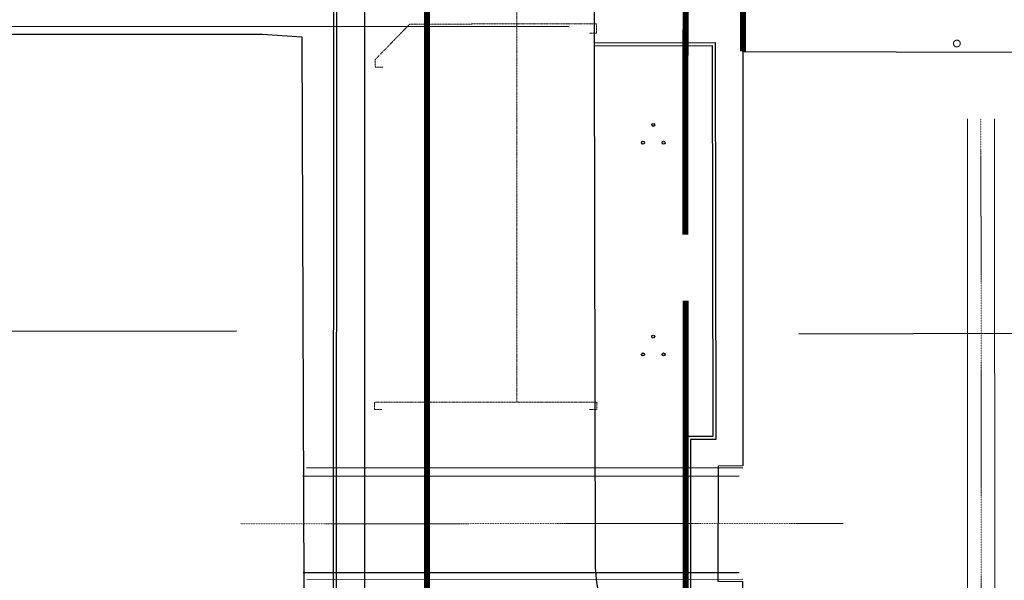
# Model space of a CAD drawing. Header units: metres. Extents: x -270273 to 328371, y -146885 to 591473.
# Tile 67 of 256: x -94928 to -62245, y -8417 to 10192. Entities that reach past the tile are written whole.
import ezdxf
from ezdxf.lldxf.tags import DXFTag

# ---------------------------------------------------------------- set-up
doc = ezdxf.new("R2010")
doc.units = ezdxf.units.M
doc.header["$PDMODE"] = 1
for name, pattern in [('DASHED', [19.05, 12.7, -6.35]), ('RI-AWZI_PROCESLEIDING', [18.45, 6, -1.8, 1.75, -1.8, 1.75, -1.8, 1.75, -1.8]), ('RI-AWZI_SLIBLEIDING', [11, 5, -3, 0, -3]), ('RI-AWZI_TERREINRIOLERING', [19.8, 6, -1.8, 2.4, -1.8, 1.8, -1.8, 2.4, -1.8])]:
    doc.linetypes.add(name, pattern=pattern)
doc.layers.get('0').update_dxf_attribs({"color": 151})
for name, color, linetype, lineweight in [('B-CO-BC-BETONVORM-G', 50, 'Continuous', 18), ('B-XX-RI-AWZI_PROCESLEIDING-G', 30, 'RI-AWZI_PROCESLEIDING', 18), ('B-XX-RI-AWZI_SLIBLEIDING-G', 40, 'RI-AWZI_SLIBLEIDING', 18), ('B-XX-RI-AWZI_TERREINRIOLERING-G', 211, 'RI-AWZI_TERREINRIOLERING', 18)]:
    doc.layers.add(name, color=color, linetype=linetype, lineweight=lineweight)
for name, color, linetype in [('B-XX-GR-BOOM-PAAL-G', 27, 'Continuous'), ('B-XX-GR-KRUIDEN-G', 98, 'Continuous'), ('B-XX-OG-BEBOUWING-G', 1, 'Continuous'), ('B-XX-RI-AWZI_BEDRIJFSWATER-G_HDSR', 150, 'HDSR_Bedrijfswater'), ('B-XX-VH-KANTVERHARDING-G', 253, 'Continuous')]:
    doc.layers.add(name, color=color, linetype=linetype)
doc.layers.add('B-XX-KL-ELEKTRA-G_HDSR', color=190, linetype='HDSR_Elektra', transparency=0.5)
doc.styles.add('ISO', font='Iso.shx', dxfattribs={"height": 50})
doc.styles.get("Standard").update_dxf_attribs({"font": 'iv-font.shx'})
tags = doc.linetypes.add('HDSR_Bedrijfswater', pattern='A,25,-2,["BW",Standard,S=1.5,R=0,X=0,Y=-0.75],-5', length=32).pattern_tags.tags
tags[6] = DXFTag(74, 10)
tags = doc.linetypes.add('HDSR_Elektra', pattern='A,25,-2,["E",Standard,S=1.5,R=0,X=0,Y=-0.75],-4', length=31).pattern_tags.tags
tags[6] = DXFTag(74, 10)

# ---------------------------------------------------------------- blocks, each defined once
blk = doc.blocks.new('RONDJEPUNT', base_point=(5, 0))
blk.add_circle((5, 0), 0.45)
blk.add_point((5, 0))
blk = doc.blocks.new('45')
blk.add_blockref('RONDJEPUNT', (0, 0))
at = {"style": 'ISO'}
blk.add_attdef('45', (0.6, 0), '', height=0.9, dxfattribs=at)

msp = doc.modelspace()

# ---------------------------------------------------------------- hatches: boundary and pattern name
at = {"layer": 'B-XX-GR-BOOM-PAAL-G'}
h = msp.add_hatch(color=256, dxfattribs=at)
edge = h.paths.add_edge_path()
edge.add_arc((-73899.5148, 6700.9805), 50, 19.10580269, 379.10580269)
edge = h.paths.add_edge_path()
edge.add_arc((-74240.4106, 6108.5608), 50, 19.10580269, 379.10580269)
edge = h.paths.add_edge_path()
edge.add_arc((-73556.9122, 6109.5462), 50, 19.10580269, 379.10580269)
h = msp.add_hatch(color=256, dxfattribs=at)
edge = h.paths.add_edge_path()
edge.add_arc((-73897.9957, -327.4972), 50, 19.10580269, 379.10580269)
edge = h.paths.add_edge_path()
edge.add_arc((-74238.8915, -919.9169), 50, 19.10580269, 379.10580269)
edge = h.paths.add_edge_path()
edge.add_arc((-73555.3931, -918.9315), 50, 19.10580269, 379.10580269)
at = {"layer": 'B-XX-GR-KRUIDEN-G'}
h = msp.add_hatch(dxfattribs=at)
h.set_pattern_fill('SWAMP', color=256, scale=200, angle=-97.4574917, style=0)
h.set_pattern_definition([(0.0124, (-169787, -20064), (2539.05, 4399.95), [635, -4445]), (90.0124, (-169469.6, -20063.8), (-2540.95, 4398.85), [317.5, -8481.32]), (90.0124, (-169390.2, -20063.7), (-2540.95, 4398.85), [254, -8544.82]), (90.0124, (-169549, -20063.8), (-2540.95, 4398.85), [254, -8544.82]), (60.0124, (-169311, -20063.7), (-2540.94, 4398.855), [203.2, -4876.8]), (120.0124, (-169628.3, -20064), (-5079.99, -1.09), [203.2, -4876.8])])
edge = h.paths.add_edge_path()
edge.add_line((36170.9472, 25155.5698), (38807.233, 18258.8926))
edge.add_line((38807.233, 18258.8926), (38810.3624, 3780.8225))
edge.add_line((38810.3624, 3780.8225), (36139.8786, 3788.9985))
edge.add_line((36139.8786, 3788.9985), (36139.3863, 6066.7589))
edge.add_arc((26136.1817, 6260.7563), 10005.0855, -1.1110278, 90.28114678)
edge.add_line((26087.0876, 16265.7214), (-20270.5154, 16315.9269))
edge.add_arc((-20265.5372, 20912.5736), 4596.6494, -137.93703668, -90.06205154, ccw=False)
edge.add_arc((-19672.5507, 21447.6821), 5395.3822, 181.61706894, 222.06296332, ccw=False)
edge.add_line((-25065.7842, 21295.4275), (-24911.4892, 59256.4976))
edge.add_line((-24911.4892, 59256.4976), (-40389.596, 59238.29))
edge.add_line((-40389.596, 59238.29), (-40389.5679, 59108.2956))
edge.add_line((-40389.5679, 59108.2956), (-53833.1309, 59217.9284))
edge.add_line((-53833.1309, 59217.9284), (-53832.4793, 56202.9452))
edge.add_arc((-53104.9668, 35015.0124), 21200.4192, 91.96654498, 195.54166744)
edge.add_line((-73530.2108, 29334.5913), (-85297.5491, 29359.6605))
edge.add_arc((-105694.9499, 35027.191), 21170.1409, -15.52824644, -5.12163447)
edge.add_line((-84609.3324, 33137.3243), (-84426.1974, 33181.7473))
edge.add_line((-84426.1974, 33181.7473), (-84404.1656, 36660.553))
edge.add_line((-84404.1656, 36660.553), (-84592.4424, 36718.0603))
edge.add_arc((-105694.9499, 35027.191), 21170.1409, 4.58112078, 40.16416305)
edge.add_line((-89516.7368, 48681.5049), (-88685.4405, 49629.8222))
edge.add_line((-88685.4405, 49629.8222), (-91129.8677, 52030.1329))
edge.add_line((-91129.8677, 52030.1329), (-91980.7846, 51154.6997))
edge.add_arc((-105694.9499, 35027.191), 21170.1409, 49.62353804, 84.87836553)
edge.add_line((-103805.0832, 56112.8086), (-103849.5062, 56295.9436))
edge.add_line((-103849.5062, 56295.9436), (-107328.3119, 56317.9754))
edge.add_line((-107328.3119, 56317.9754), (-107385.8192, 56129.6986))
edge.add_arc((-105694.9499, 35027.191), 21170.1409, 94.58112078, 174.69316232)
edge.add_line((-126774.3486, 36985.205), (-126963.3386, 36930.087))
edge.add_line((-126963.3386, 36930.087), (-126970.8713, 35740.6849))
edge.add_line((-126970.8713, 35740.6849), (-131112.6749, 35739.7897))
edge.add_arc((-151816.1218, 40044.3672), 21146.2078, -11.74536935, -5.34483933)
edge.add_line((-130761.8556, 38074.6021), (-130187.6684, 38211.1817))
edge.add_line((-130187.6684, 38211.1817), (-130188.4691, 41915.9259))
edge.add_line((-130188.4691, 41915.9259), (-130763.9199, 42036.074))
edge.add_arc((-151816.1218, 40044.3672), 21146.2078, 5.40455287, 40.29433512)
edge.add_line((-135687.2267, 53719.9237), (-133699.597, 55737.1494))
edge.add_line((-133699.597, 55737.1494), (-136154.7736, 58237.6582))
edge.add_line((-136154.7736, 58237.6582), (-138168.0435, 56196.5206))
edge.add_arc((-151816.1218, 40044.3672), 21146.2078, 49.80320678, 84.65516068)
edge.add_line((-149846.3567, 61098.6335), (-149982.9363, 61672.8207))
edge.add_line((-149982.9363, 61672.8207), (-153687.6805, 61672.0199))
edge.add_line((-153687.6805, 61672.0199), (-153807.8287, 61096.5692))
edge.add_arc((-151816.1218, 40044.3672), 21146.2078, 95.40455287, 174.61534846)
edge.add_line((-172869.0143, 42028.7616), (-173444.5807, 41908.3806))
edge.add_line((-173444.5807, 41908.3806), (-173443.9373, 38203.6693))
edge.add_line((-173443.9373, 38203.6693), (-172869.7027, 38067.2891))
edge.add_arc((-151816.1218, 40044.3672), 21146.2078, 185.36474065, 210.81018619)
edge.add_line((-169977.941, 29213.3734), (-173156.5236, 26938.5709))
edge.add_line((-173156.5236, 26938.5709), (-173318.7736, 27158.867))
edge.add_line((-173318.7736, 27158.867), (-183515.6316, 27203.9778))
edge.add_line((-183515.6316, 27203.9778), (-178966.2174, 61586.057))
edge.add_line((-178966.2174, 61586.057), (-138029.0908, 62293.7894))
edge.add_line((-138029.0908, 62293.7894), (-125211.8682, 62315.4174))
edge.add_line((-125211.8682, 62315.4174), (-121440.4628, 62134.3933))
edge.add_line((-121440.4628, 62134.3933), (-88409.978, 62583.5296))
edge.add_line((-88409.978, 62583.5296), (-55380.4993, 63106.6553))
edge.add_line((-55380.4993, 63106.6553), (-30572.423, 61968.1704))
edge.add_line((-30572.423, 61968.1704), (7219.6754, 59357.025))
edge.add_line((7219.6754, 59357.025), (36199.6742, 57355.6308))
edge.add_line((36199.6742, 57355.6308), (36170.9472, 25155.5698))
h.paths.add_polyline_path([(-84127.6167, 58622.8341), (-82224.8295, 60436.2087), (-80386.3966, 58628.3095), (-80382.3411, 56824.5214), (-82305.7412, 56831.2172)], flags=16)

# ---------------------------------------------------------------- linework, layer by layer
at = {"layer": 'B-CO-BC-BETONVORM-G'}
for points in [[(-111554.3513, -5019.1628), (-111542.2966, -11304.4564, 0.4137152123), (-109894.9436, -12948.2975), (-64210.1266, -12938.423, 0.4142135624), (-62563.4826, -11291.067), (-62563.7623, -9997.1278, 0.0000367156), (-62563.7623, -9996.886), (-62569.8976, 6904.3195)], [(-110654.3529, -5017.4366), (-110642.2982, -11302.7303, 0.4137152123), (-109895.1381, -12048.2976), (-64210.3211, -12038.423, 0.4142135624), (-63463.4826, -11291.2615), (-63463.7622, -9997.3223, 0.0000367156), (-63463.7623, -9997.2126), (-63469.8976, 6903.9928)]]:
    msp.add_lwpolyline(points, format="xyb", dxfattribs=at)
for points in [[(-70923.5771, -4683.6747), (-85408.0681, -4688.1808)], [(-70922.7773, -8383.6746), (-85394.7834, -8388.1768)]]:
    msp.add_lwpolyline(points, dxfattribs=at)
at = {"layer": 'B-XX-GR-BOOM-PAAL-G'}
for centre in [(-73899.5148, 6700.9805), (-74240.4106, 6108.5608), (-73556.9122, 6109.5462), (-73897.9957, -327.4972), (-74238.8915, -919.9169), (-73555.3931, -918.9315)]:
    msp.add_circle(centre, 50, dxfattribs=at)
at = {"layer": 'B-XX-KL-ELEKTRA-G_HDSR', "linetype": 'DASHED', "const_width": 200}
for points in [[(-81406.2209, -15884.2348), (-81413.2423, 16664.1195)], [(-72833.7022, 3051.2002), (-72826.1255, 10956.8169)], [(-70921.0627, 9135.7746), (-70916.6868, 10957.2301)], [(-72829.6059, -15882.381), (-72823.9413, 869.9442)]]:
    msp.add_lwpolyline(points, dxfattribs=at)
at = {"layer": 'B-XX-OG-BEBOUWING-G'}
for p, q in [((-106284.5799, -171.5062), (-87732.9435, -135.9257)), ((-69066.0484, -239.3507), (-55284.4662, -196.3031))]:
    msp.add_line(p, q, dxfattribs=at)
msp.add_lwpolyline([(-126544.753, 15627.2405, -0.190392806), (-117398.426, 12024.2961), (-113530.611, 14183.2673), (-111495.0715, 13009.8665), (-109620.4735, 9851.2869), (-109671.5713, 7534.0996), (-113506.7593, 5308.7606), (-113237.9968, 3557.6674), (-108781.9056, 3558.6306), (-108779.8008, -6179.3735), (-108113.8733, -6177.1181), (-108144.3402, 9708.2667), (-86863.2142, 9710.4963), (-85562.9162, 9627.9727), (-85497.1699, -8683.4406)], format="xyb", dxfattribs=at)
for points in [[(-94438.8217, -12724.4359), (-94439.2232, -10866.5549), (-84507.9477, -10766.7393), (-84506.1002, 10547.5216)], [(-94338.8217, -12724.4143), (-94339.2018, -10965.5547), (-84407.9563, -10865.7394), (-84406.0944, 10526.1093)], [(-70927.3362, -4620.3856), (-71743.6404, -4623.463), (-71756.8918, -8446.0769), (-70937.8363, -8460.5047), (-70951.0385, -9901.984), (-39171.0817, -9947.1051), (-39159.1181, -10942.0739), (-35770.7117, -10990.2648), (-35777.2347, -9976.8461), (-35238.6928, -9976.886), (-35190.2623, -438.3475), (-35287.9063, 9047.563), (-70921.8532, 9128.1962), (-70927.3362, -4620.3856)], [(-71042.7102, -4965.3132), (-85526.0538, -4969.8189)], [(-71041.7147, -8165.313), (-85514.5643, -8169.8155)]]:
    msp.add_lwpolyline(points, dxfattribs=at)
at = {"layer": 'B-XX-RI-AWZI_BEDRIJFSWATER-G_HDSR'}
msp.add_lwpolyline([(-87029.7314, 19000.2308), (-86965.4052, 17614.6667), (-86277.8005, 15326.7373), (-85721.8947, 14228.7962), (-85083.0905, 13284.0673), (-83478.7421, 12581.6482), (-83478.4903, 11416.8647), (-83487.6365, -11784.4005), (-76689.9729, -11782.9312), (-76689.7701, -12721.3099)], dxfattribs=at)
at = {"layer": 'B-XX-RI-AWZI_BEDRIJFSWATER-G_HDSR', "flags": 128}
msp.add_lwpolyline([(-76694.6741, 9966.6441), (-108478.6465, 9959.7742), (-108477.3211, 3828.0296), (-112615.0124, 3827.1352)], dxfattribs=at)
at = {"layer": 'B-XX-RI-AWZI_PROCESLEIDING-G'}
msp.add_line((-87611.8208, -6538.2739), (-67588.6343, -6533.946), dxfattribs=at)
msp.add_lwpolyline([(-63013.8039, -9882.5511), (-63019.8976, 6904.1562)], dxfattribs=at)
at = {"layer": 'B-XX-RI-AWZI_TERREINRIOLERING-G'}
for points in [[(-78427.3705, 11857.2798), (-78424.267, -2501.025)], [(-76026.9148, 9749.4935), (-75776.9148, 9749.5475), (-75776.9797, 10049.5475), (-78426.9796, 10048.9748), (-81977.0673, 10048.2074), (-83125.6573, 8869.9929), (-83125.6032, 8619.9929), (-82875.6032, 8620.047)]]:
    msp.add_lwpolyline(points, dxfattribs=at)
at = {"layer": 'B-XX-RI-AWZI_TERREINRIOLERING-G', "flags": 128}
for points in [[(-82904.2129, -2751.9933), (-83154.2129, -2752.0473), (-83154.2669, -2502.0473), (-78424.267, -2501.025)], [(-76024.213, -2750.5062), (-75774.213, -2750.4522), (-75774.2671, -2500.4522), (-78424.267, -2501.025)]]:
    msp.add_lwpolyline(points, dxfattribs=at)
at = {"layer": 'B-XX-VH-KANTVERHARDING-G'}
msp.add_lwpolyline([(-75870.3504, 14908.4811), (-75824.2732, -7991.3225, 0.4075486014), (-70826.8266, -12736.0779), (-52908.5959, -12715.5219), (-35372.2445, -12753.8999, 0.4324109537), (-30348.1883, -8103.6406), (-30311.8473, 980.4814), (-30260.1179, 14319.5973, 0.2770772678), (-31266.7532, 16144.6867), (-35760.1583, 18915.3241), (-33964.776, 21806.2636)], format="xyb", dxfattribs=at)
for points in [[(-75859.3216, 9427.3099), (-71841.9192, 9434.2004), (-71819.0204, -3748.2766), (-72656.2888, -3744.5757), (-72663.1997, -9360.1787), (-71848.4062, -9360.9376), (-71851.8006, -12643.5244)], [(-75859.1204, 9327.3101), (-71941.7453, 9334.0291), (-71919.195, -3647.8328), (-72756.1652, -3644.1332), (-72763.3227, -9460.0855), (-71948.5096, -9460.8445), (-71951.7792, -12622.7374)]]:
    msp.add_lwpolyline(points, dxfattribs=at)

# ---------------------------------------------------------------- block references
at = {"layer": 'B-XX-RI-AWZI_SLIBLEIDING-G', "xscale": 249.9999999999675, "yscale": 249.9999999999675, "zscale": 249.9999999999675, "rotation": 183.7403639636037}
msp.add_blockref('45', (-63818.8841, 9399.9451), dxfattribs=at)

doc.saveas('drawing.dxf')
